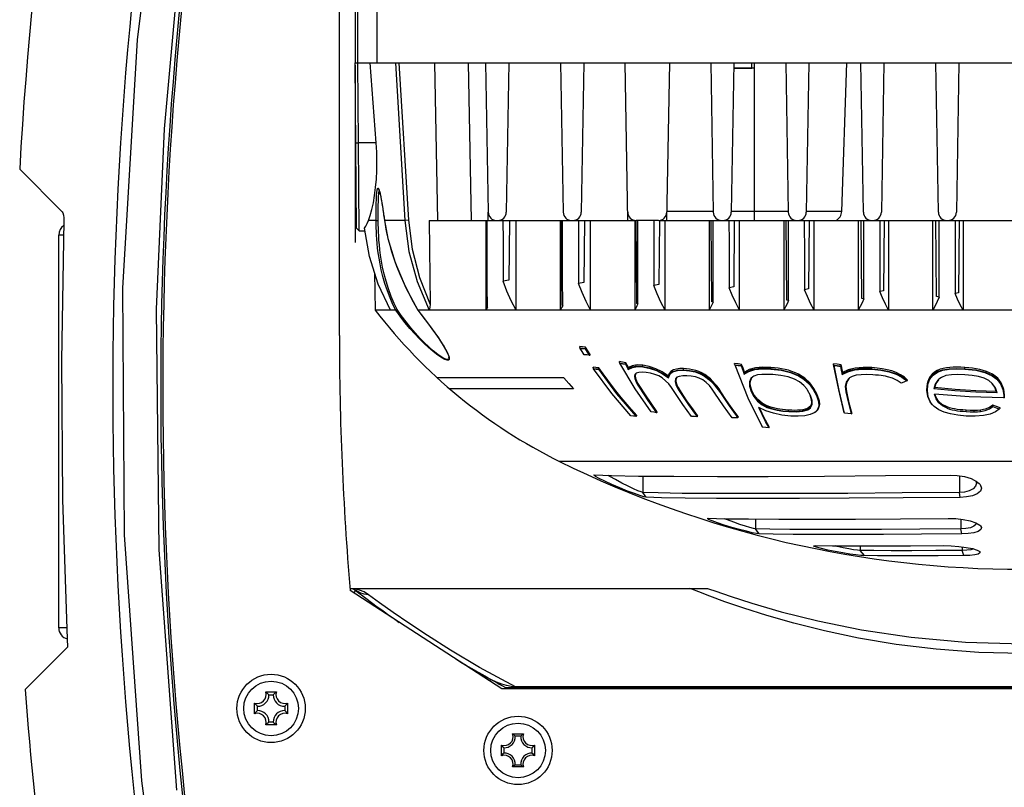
# Model space of a CAD drawing. Extents: x 0 to 420, y 0 to 297.
# Tile 30 of 65: x 199 to 227, y 129 to 151. Entities that reach past the tile are written whole.
import ezdxf

# ---------------------------------------------------------------- set-up
doc = ezdxf.new("R2010")
doc.units = 0
doc.header["$LTSCALE"] = 23.1
doc.linetypes.add('CENTER', pattern=[0.6, 0.375, -0.075, 0.075, -0.075])
doc.layers.get('0').update_dxf_attribs({"linetype": 'CONTINUOUS'})
for name, color, linetype in [('02___PRT_ALL_AXES', 7, 'CONTINUOUS'), ('03___PRT_ALL_CURVES', 7, 'CONTINUOUS'), ('06___PRT_ALL_SURFS', 7, 'CONTINUOUS'), ('AXES', 7, 'CONTINUOUS')]:
    doc.layers.add(name, color=color, linetype=linetype)

msp = doc.modelspace()

# ---------------------------------------------------------------- linework, layer by layer
at = {"color": 7, "linetype": 'CONTINUOUS'}
for p, q in [((208.503, 142.377), (208.503, 168.477)), ((208.953, 163.728), (208.953, 150.168)), ((209.028, 150.168), (209.028, 151.968)), ((209.569, 151.968), (209.569, 150.168)), ((208.994, 145.442), (208.953, 150.168)), ((208.953, 150.168), (247.053, 150.168)), ((209.048, 147.888), (209.028, 150.168)), ((209.554, 147.888), (209.386, 150.168)), ((210.104, 150.168), (210.375, 145.668)), ((210.203, 150.168), (210.474, 145.672)), ((211.221, 150.168), (211.3, 145.668)), ((212.272, 145.668), (212.193, 150.168)), ((212.678, 150.168), (212.752, 145.904)), ((213.34, 150.168), (213.266, 145.904)), ((214.82, 150.168), (214.894, 145.904)), ((215.482, 150.168), (215.408, 145.904)), ((216.74, 145.668), (216.662, 150.168)), ((217.924, 150.168), (217.846, 145.667)), ((219.104, 150.168), (219.178, 145.904)), ((219.766, 150.168), (219.692, 145.904)), ((220.353, 145.668), (220.353, 150.168)), ((221.246, 150.168), (221.32, 145.904)), ((221.908, 150.168), (221.834, 145.904)), ((222.847, 145.927), (222.995, 150.168)), ((223.462, 145.904), (223.388, 150.168)), ((224.05, 150.168), (223.976, 145.904)), ((225.604, 145.904), (225.53, 150.168)), ((226.192, 150.168), (226.118, 145.904)), ((219.763, 150.018), (220.278, 150.018)), ((208.973, 147.887), (209.048, 147.888)), ((209.069, 145.368), (209.048, 147.888)), ((209.554, 147.888), (209.048, 147.888)), ((199.376, 147.13), (200.59, 145.916)), ((212.752, 145.668), (212.748, 145.904)), ((219.178, 145.927), (217.85, 145.927)), ((221.32, 145.927), (219.692, 145.927)), ((222.847, 145.927), (221.834, 145.927)), ((209.554, 145.668), (209.333, 145.668)), ((209.789, 145.668), (209.788, 145.666)), ((210.375, 145.668), (209.789, 145.668)), ((210.474, 145.672), (210.375, 145.668)), ((211.067, 145.668), (211.097, 143.266)), ((211.067, 145.668), (216.936, 145.668)), ((212.682, 145.668), (212.682, 144.385)), ((212.722, 143.196), (212.7, 145.668)), ((213.36, 145.668), (213.345, 143.961)), ((214.809, 145.668), (214.809, 143.105)), ((214.86, 143.242), (214.839, 145.668)), ((215.499, 145.668), (215.484, 143.896)), ((215.674, 143.105), (215.674, 145.668)), ((216.936, 145.668), (216.936, 143.105)), ((217.61, 145.668), (216.976, 145.668)), ((216.999, 143.29), (216.978, 145.668)), ((217.638, 145.668), (217.622, 143.833)), ((217.638, 145.668), (238.395, 145.668)), ((217.801, 143.105), (217.801, 145.668)), ((219.063, 145.668), (219.063, 143.105)), ((219.137, 143.338), (219.117, 145.668)), ((219.777, 145.668), (219.76, 143.772)), ((219.928, 143.105), (219.928, 145.668)), ((221.19, 145.668), (221.19, 143.105)), ((221.276, 143.388), (221.256, 145.668)), ((221.916, 145.668), (221.899, 143.712)), ((222.055, 143.105), (222.055, 145.668)), ((223.317, 145.668), (223.317, 143.105)), ((223.414, 143.439), (223.395, 145.668)), ((224.055, 145.668), (224.037, 143.655)), ((224.182, 145.668), (224.182, 143.105)), ((225.444, 143.105), (225.443, 145.668)), ((225.553, 143.491), (225.534, 145.668)), ((226.194, 145.668), (226.176, 143.599)), ((226.309, 145.668), (226.309, 143.105)), ((208.994, 145.442), (209.069, 145.368)), ((209.069, 145.368), (209.236, 145.368)), ((200.489, 134.029), (200.489, 145.249)), ((200.63, 145.249), (200.489, 145.249)), ((209.859, 145.278), (209.896, 145.124)), ((212.682, 144.385), (212.682, 143.105)), ((209.508, 144.175), (209.526, 143.105)), ((213.345, 143.961), (213.178, 143.931)), ((215.484, 143.896), (215.328, 143.867)), ((217.622, 143.833), (217.479, 143.806)), ((219.76, 143.772), (219.629, 143.746)), ((221.899, 143.712), (221.779, 143.689)), ((224.037, 143.655), (223.929, 143.633)), ((221.327, 143.377), (221.276, 143.388)), ((223.477, 143.426), (223.414, 143.439)), ((225.627, 143.476), (225.553, 143.491)), ((226.176, 143.599), (226.079, 143.579)), ((210.113, 143.105), (209.526, 143.105)), ((210.113, 143.105), (210.113, 143.105)), ((210.611, 143.342), (210.742, 143.105)), ((210.741, 143.105), (210.742, 143.105)), ((210.742, 143.105), (210.742, 143.105)), ((245.264, 143.105), (210.742, 143.105)), ((212.729, 143.194), (212.713, 143.163)), ((212.729, 143.194), (212.722, 143.196)), ((214.878, 143.238), (214.856, 143.193)), ((214.878, 143.238), (214.86, 143.242)), ((217.028, 143.283), (216.999, 143.29)), ((219.178, 143.33), (219.137, 143.338)), ((215.367, 142.039), (215.367, 142.063)), ((215.447, 142.054), (215.367, 142.063)), ((215.367, 142.039), (215.374, 142.024)), ((215.38, 142.013), (215.374, 142.024)), ((215.374, 142.024), (215.447, 142.016)), ((215.528, 142.047), (215.447, 142.054)), ((215.447, 142.016), (215.519, 142.009)), ((215.519, 142.009), (215.528, 142.026)), ((215.519, 141.999), (215.576, 141.908)), ((215.528, 142.026), (215.528, 142.047)), ((215.595, 141.94), (215.528, 142.047)), ((215.528, 142.026), (215.591, 141.924)), ((211.62, 141.805), (211.631, 141.755)), ((211.631, 141.755), (211.631, 141.748)), ((211.635, 141.767), (211.641, 141.727)), ((211.641, 141.727), (211.635, 141.696)), ((215.576, 141.908), (215.633, 141.818)), ((215.591, 141.924), (215.655, 141.823)), ((215.662, 141.834), (215.595, 141.94)), ((215.633, 141.818), (215.655, 141.823)), ((215.655, 141.823), (215.662, 141.827)), ((215.662, 141.827), (215.662, 141.834)), ((215.748, 141.453), (215.748, 141.475)), ((215.829, 141.467), (215.748, 141.475)), ((215.762, 141.428), (215.755, 141.439)), ((215.755, 141.439), (215.828, 141.432)), ((215.828, 141.432), (215.901, 141.426)), ((215.909, 141.46), (215.829, 141.467)), ((215.901, 141.426), (215.909, 141.44)), ((215.901, 141.415), (215.901, 141.426)), ((215.901, 141.415), (216.419, 140.715)), ((215.909, 141.44), (215.909, 141.46)), ((215.909, 141.44), (216.433, 140.732)), ((216.5, 141.611), (216.5, 141.635)), ((216.59, 141.618), (216.5, 141.635)), ((216.5, 141.611), (216.507, 141.597)), ((216.514, 141.586), (216.507, 141.597)), ((216.507, 141.597), (216.589, 141.583)), ((216.589, 141.583), (216.671, 141.568)), ((216.681, 141.602), (216.59, 141.618)), ((216.67, 141.558), (216.671, 141.568)), ((216.671, 141.568), (216.681, 141.583)), ((216.681, 141.583), (216.681, 141.602)), ((216.757, 141.448), (216.751, 141.428)), ((216.751, 141.413), (216.751, 141.428)), ((216.757, 141.448), (216.757, 141.467)), ((217.17, 141.493), (217.17, 141.529)), ((217.17, 141.493), (217.171, 141.482)), ((218.329, 141.398), (218.329, 141.434)), ((218.329, 141.398), (218.331, 141.388)), ((219.785, 141.559), (219.785, 141.582)), ((219.886, 141.568), (219.785, 141.582)), ((219.785, 141.559), (219.793, 141.545)), ((219.799, 141.534), (219.793, 141.545)), ((219.793, 141.545), (219.884, 141.532)), ((219.799, 141.534), (219.886, 141.521)), ((219.884, 141.532), (219.976, 141.52)), ((219.987, 141.554), (219.886, 141.568)), ((219.886, 141.521), (219.973, 141.51)), ((219.987, 141.535), (219.987, 141.554)), ((220.819, 141.434), (220.819, 141.469)), ((220.819, 141.434), (220.82, 141.423)), ((222.613, 141.548), (222.613, 141.571)), ((222.719, 141.557), (222.613, 141.571)), ((222.613, 141.548), (222.622, 141.534)), ((222.627, 141.522), (222.622, 141.534)), ((222.622, 141.534), (222.718, 141.521)), ((222.627, 141.522), (222.718, 141.511)), ((222.718, 141.521), (222.814, 141.51)), ((222.718, 141.511), (222.81, 141.499)), ((222.825, 141.544), (222.719, 141.557)), ((222.814, 141.51), (222.825, 141.525)), ((222.825, 141.525), (222.825, 141.544)), ((223.7, 141.428), (223.7, 141.463)), ((223.7, 141.428), (223.7, 141.417)), ((226.359, 141.432), (226.358, 141.421)), ((226.359, 141.432), (226.359, 141.467)), ((214.914, 141.168), (211.302, 141.168)), ((216.935, 141.267), (216.925, 141.215)), ((216.972, 141.303), (216.935, 141.267)), ((216.956, 141.278), (216.935, 141.267)), ((216.956, 141.278), (216.947, 141.23)), ((216.958, 141.174), (216.947, 141.242)), ((216.976, 141.299), (216.956, 141.278)), ((217.049, 141.326), (216.972, 141.303)), ((217.722, 141.307), (217.889, 141.196)), ((217.728, 141.288), (217.896, 141.171)), ((217.889, 141.196), (217.889, 141.225)), ((218.095, 141.14), (218.086, 141.069)), ((218.139, 141.186), (218.095, 141.14)), ((218.115, 141.151), (218.095, 141.14)), ((218.115, 141.151), (218.106, 141.1)), ((218.144, 141.181), (218.115, 141.151)), ((218.208, 141.212), (218.139, 141.186)), ((218.934, 141.233), (218.926, 141.222)), ((218.934, 141.233), (218.934, 141.264)), ((220.06, 141.276), (220.062, 141.294)), ((220.069, 141.313), (220.062, 141.294)), ((220.069, 141.313), (220.069, 141.332)), ((220.253, 141.156), (220.209, 141.057)), ((220.304, 141.203), (220.253, 141.156)), ((220.335, 141.22), (220.304, 141.203)), ((221.614, 141.24), (221.607, 141.229)), ((221.614, 141.24), (221.614, 141.273)), ((222.856, 141.266), (222.86, 141.284)), ((222.868, 141.303), (222.868, 141.322)), ((223.139, 141.211), (223.062, 141.168)), ((224.577, 141.197), (224.714, 141.091)), ((225.574, 141.348), (225.574, 141.381)), ((225.574, 141.348), (225.581, 141.337)), ((225.615, 141.129), (225.586, 141.1)), ((225.692, 141.183), (225.615, 141.129)), ((225.82, 141.234), (225.692, 141.183)), ((227.152, 141.24), (227.144, 141.229)), ((227.152, 141.24), (227.152, 141.272)), ((215.189, 140.857), (211.653, 140.857)), ((217.079, 140.911), (217.06, 140.9)), ((217.06, 140.9), (217.306, 140.528)), ((217.079, 140.911), (217.079, 140.929)), ((217.079, 140.911), (217.316, 140.547)), ((218.117, 141.042), (218.106, 141.112)), ((218.154, 140.88), (218.219, 140.769)), ((218.173, 140.891), (218.238, 140.78)), ((219.28, 140.88), (219.379, 140.739)), ((219.297, 140.892), (219.397, 140.75)), ((221.872, 140.817), (221.847, 140.855)), ((222.969, 141.047), (222.944, 140.919)), ((222.944, 140.919), (222.96, 140.774)), ((222.962, 140.919), (222.978, 140.785)), ((224.699, 141.082), (224.714, 141.091)), ((224.714, 141.091), (224.72, 141.095)), ((224.72, 141.095), (224.725, 141.1)), ((224.725, 141.1), (224.725, 141.107)), ((225.275, 140.863), (225.275, 140.841)), ((225.276, 140.813), (225.275, 140.841)), ((225.513, 140.99), (225.477, 140.857)), ((225.494, 140.879), (225.477, 140.857)), ((226.073, 140.801), (225.477, 140.857)), ((225.586, 141.1), (225.513, 140.99)), ((227.232, 140.882), (227.141, 141.011)), ((227.279, 140.744), (227.232, 140.882)), ((227.446, 140.839), (227.471, 140.666)), ((227.461, 140.85), (227.486, 140.677)), ((216.419, 140.715), (216.965, 140.074)), ((216.433, 140.732), (216.988, 140.082)), ((218.238, 140.78), (218.219, 140.769)), ((218.219, 140.769), (218.467, 140.4)), ((218.238, 140.78), (218.238, 140.799)), ((218.238, 140.78), (218.484, 140.412)), ((219.216, 140.749), (219.223, 140.737)), ((219.397, 140.75), (219.379, 140.739)), ((219.379, 140.739), (219.627, 140.369)), ((219.397, 140.75), (219.397, 140.77)), ((219.397, 140.75), (219.644, 140.384)), ((220.277, 140.794), (220.258, 140.783)), ((220.277, 140.794), (220.277, 140.813)), ((221.952, 140.668), (221.872, 140.817)), ((221.942, 140.679), (221.952, 140.668)), ((221.998, 140.527), (221.952, 140.668)), ((222.142, 140.677), (222.124, 140.666)), ((222.124, 140.666), (222.179, 140.499)), ((222.142, 140.677), (222.142, 140.697)), ((222.978, 140.785), (222.96, 140.774)), ((222.96, 140.774), (223.037, 140.449)), ((222.978, 140.785), (222.978, 140.803)), ((225.276, 140.813), (225.289, 140.802)), ((225.541, 140.606), (225.506, 140.706)), ((227.279, 140.744), (227.262, 140.766)), ((227.471, 140.666), (227.469, 140.63)), ((227.469, 140.63), (227.475, 140.595)), ((227.486, 140.677), (227.471, 140.666)), ((227.475, 140.595), (227.483, 140.598)), ((227.484, 140.619), (227.483, 140.598)), ((227.486, 140.637), (227.484, 140.619)), ((227.486, 140.677), (227.486, 140.697)), ((227.486, 140.677), (227.486, 140.672)), ((227.486, 140.672), (227.486, 140.656)), ((227.486, 140.637), (227.486, 140.656)), ((227.486, 140.656), (227.486, 140.644)), ((227.486, 140.644), (227.486, 140.637)), ((217.306, 140.528), (217.556, 140.175)), ((217.316, 140.547), (217.57, 140.19)), ((218.467, 140.4), (218.715, 140.057)), ((218.484, 140.412), (218.729, 140.075)), ((219.627, 140.369), (219.875, 140.029)), ((219.644, 140.384), (219.888, 140.049)), ((220.717, 140.369), (220.571, 140.448)), ((220.571, 140.403), (220.711, 140.328)), ((220.581, 140.415), (220.717, 140.34)), ((220.717, 140.34), (220.711, 140.328)), ((220.717, 140.34), (220.717, 140.369)), ((221.867, 140.266), (221.867, 140.296)), ((222.187, 140.358), (222.144, 140.248)), ((222.179, 140.499), (222.187, 140.358)), ((222.208, 140.416), (222.208, 140.43)), ((223.037, 140.449), (223.112, 140.144)), ((225.435, 140.403), (225.379, 140.478)), ((225.421, 140.418), (225.434, 140.402)), ((225.855, 140.303), (225.719, 140.371)), ((225.855, 140.303), (225.855, 140.341)), ((227.162, 140.348), (227.162, 140.386)), ((227.162, 140.348), (227.253, 140.315)), ((227.253, 140.315), (227.344, 140.283)), ((227.345, 140.283), (227.336, 140.274)), ((227.344, 140.283), (227.354, 140.292)), ((227.364, 140.302), (227.351, 140.289)), ((227.354, 140.292), (227.364, 140.302)), ((227.364, 140.302), (227.364, 140.314)), ((216.988, 140.082), (216.993, 140.085)), ((216.993, 140.085), (216.993, 140.093)), ((217.57, 140.19), (217.57, 140.211)), ((218.729, 140.075), (218.729, 140.093)), ((219.888, 140.049), (219.888, 140.066)), ((221.328, 140.217), (221.328, 140.247)), ((221.328, 140.217), (221.33, 140.205)), ((221.867, 140.266), (221.874, 140.254)), ((222.087, 140.188), (222.061, 140.17)), ((222.144, 140.248), (222.087, 140.188)), ((222.087, 140.188), (222.105, 140.201)), ((223.129, 140.149), (223.131, 140.155)), ((223.131, 140.155), (223.131, 140.162)), ((226.396, 140.209), (226.396, 140.246)), ((226.628, 140.201), (226.628, 140.239)), ((226.804, 140.21), (226.804, 140.248)), ((220.769, 139.738), (220.769, 139.774)), ((241.216, 138.783), (214.79, 138.783)), ((215.764, 138.395), (215.777, 138.397)), ((217.164, 138.365), (217.164, 137.898)), ((226.204, 138.375), (226.204, 137.896)), ((226.671, 138.226), (226.69, 138.16)), ((226.696, 138.213), (226.773, 138.15)), ((217.257, 137.758), (217.164, 137.898)), ((226.223, 137.757), (226.204, 137.896)), ((219.01, 137.156), (219.034, 137.158)), ((220.384, 137.138), (220.384, 136.858)), ((226.244, 137.133), (226.244, 136.857)), ((226.511, 137.083), (226.674, 137.028)), ((220.491, 136.713), (220.384, 136.858)), ((226.274, 136.712), (226.244, 136.857)), ((223.375, 136.368), (223.375, 136.239)), ((226.284, 136.343), (226.284, 136.239)), ((223.491, 136.091), (223.375, 136.239)), ((226.333, 136.091), (226.284, 136.239)), ((213.145, 132.285), (208.81, 135.099)), ((208.941, 135.144), (208.815, 135.154)), ((208.921, 135.027), (208.938, 135.051)), ((209.079, 135.109), (208.941, 135.144)), ((209.082, 135.027), (208.97, 135.094)), ((200.721, 134.029), (200.489, 134.029)), ((200.731, 133.716), (200.742, 133.48)), ((200.742, 133.48), (199.531, 132.269)), ((212.986, 132.478), (212.825, 132.557)), ((213.137, 132.42), (212.986, 132.478)), ((213.278, 132.379), (213.137, 132.42)), ((206.4, 132.197), (206.706, 132.197)), ((206.493, 132.117), (206.463, 132.146)), ((206.613, 132.117), (206.643, 132.146)), ((242.861, 132.285), (213.145, 132.285)), ((213.529, 132.285), (213.529, 132.339)), ((242.477, 132.339), (213.529, 132.339)), ((206.083, 131.574), (206.083, 131.88)), ((206.493, 132.117), (206.613, 132.117)), ((207.023, 131.88), (207.023, 131.574)), ((206.163, 131.787), (206.134, 131.817)), ((206.163, 131.667), (206.134, 131.637)), ((206.163, 131.667), (206.163, 131.787)), ((206.943, 131.787), (206.972, 131.817)), ((206.943, 131.787), (206.943, 131.667)), ((206.943, 131.667), (206.972, 131.637)), ((206.493, 131.337), (206.463, 131.308)), ((206.613, 131.337), (206.493, 131.337)), ((206.613, 131.337), (206.643, 131.308)), ((206.706, 131.257), (206.4, 131.257)), ((213.45, 130.997), (213.756, 130.997)), ((213.68, 130.934), (213.526, 130.934)), ((213.133, 130.374), (213.133, 130.68)), ((213.196, 130.604), (213.196, 130.45)), ((214.01, 130.45), (214.01, 130.604)), ((214.073, 130.68), (214.073, 130.374)), ((213.756, 130.057), (213.45, 130.057)), ((213.526, 130.12), (213.68, 130.12))]:
    msp.add_line(p, q, dxfattribs=at)
at = {"color": 2, "linetype": 'CONTINUOUS'}
msp.add_line((220.278, 150.018), (220.278, 150.168), dxfattribs=at)
at = {"color": 7, "linetype": 'CONTINUOUS'}
for points in [[(203.8, 122.675), (202.86, 129.656), (202.366, 136.686), (202.324, 143.731), (202.737, 150.824), (203.615, 157.932), (204.957, 164.987)], [(205.641, 163.618), (204.686, 158.544), (203.971, 153.43), (203.499, 148.289), (203.27, 143.135)], [(209.333, 145.668), (209.384, 145.813), (209.431, 145.982), (209.473, 146.173), (209.508, 146.383), (209.537, 146.609), (209.558, 146.848), (209.571, 147.097), (209.574, 147.356), (209.569, 147.62), (209.554, 147.888)], [(209.569, 146.439), (209.571, 146.458), (209.573, 146.477), (209.575, 146.494), (209.577, 146.509), (209.579, 146.522), (209.581, 146.534), (209.583, 146.543), (209.586, 146.552), (209.588, 146.559), (209.59, 146.566), (209.592, 146.571), (209.594, 146.576), (209.597, 146.581), (209.6, 146.584), (209.603, 146.587), (209.607, 146.587), (209.612, 146.585), (209.617, 146.581), (209.623, 146.572), (209.629, 146.56), (209.636, 146.543)], [(209.623, 146.563), (209.623, 146.563), (209.627, 146.556), (209.634, 146.54)], [(209.628, 146.439), (209.631, 146.47), (209.634, 146.499), (209.638, 146.524), (209.639, 146.527)], [(209.634, 146.54), (209.642, 146.519), (209.649, 146.496), (209.656, 146.47), (209.662, 146.443)], [(209.636, 146.543), (209.642, 146.524), (209.649, 146.501), (209.656, 146.476), (209.663, 146.448)], [(209.553, 146.005), (209.554, 146.058), (209.555, 146.107), (209.555, 146.151), (209.556, 146.192), (209.558, 146.229), (209.559, 146.263), (209.56, 146.295), (209.561, 146.323), (209.563, 146.35), (209.564, 146.374), (209.566, 146.397), (209.567, 146.418), (209.569, 146.439)], [(209.612, 146.007), (209.612, 146.042), (209.613, 146.089), (209.614, 146.134), (209.615, 146.178), (209.616, 146.22), (209.617, 146.26), (209.619, 146.299), (209.62, 146.337), (209.623, 146.373), (209.625, 146.407), (209.628, 146.439)], [(209.662, 146.443), (209.669, 146.414), (209.675, 146.384), (209.682, 146.353), (209.688, 146.321), (209.694, 146.287), (209.7, 146.252), (209.707, 146.217), (209.713, 146.179), (209.719, 146.141), (209.726, 146.101), (209.732, 146.059), (209.739, 146.017), (209.745, 145.972), (209.752, 145.926), (209.759, 145.878), (209.766, 145.828), (209.773, 145.776), (209.781, 145.721), (209.788, 145.666)], [(209.663, 146.448), (209.67, 146.418), (209.677, 146.386), (209.684, 146.351), (209.691, 146.313), (209.699, 146.271), (209.707, 146.225), (209.715, 146.175), (209.724, 146.12), (209.734, 146.06), (209.744, 145.995), (209.754, 145.923), (209.765, 145.845), (209.777, 145.76), (209.789, 145.668)], [(200.59, 145.916), (200.612, 145.88), (200.628, 145.822), (200.637, 145.746), (200.638, 145.656)], [(209.554, 145.668), (209.553, 145.777), (209.553, 145.89), (209.553, 146.005)], [(209.611, 145.867), (209.611, 145.892), (209.612, 146.007)], [(200.638, 145.656), (200.565, 141.67), (200.596, 137.687), (200.731, 133.716)], [(209.222, 145.448), (209.259, 145.506), (209.296, 145.58), (209.333, 145.668)], [(209.554, 145.668), (209.566, 145.664), (209.585, 145.664), (209.604, 145.666), (209.612, 145.67)], [(210.113, 143.105), (210.033, 143.268), (209.952, 143.454), (209.872, 143.658), (209.803, 143.867), (209.745, 144.066), (209.699, 144.252), (209.663, 144.426), (209.634, 144.588), (209.612, 144.739), (209.595, 144.88), (209.582, 145.012), (209.573, 145.135), (209.566, 145.25), (209.561, 145.356), (209.557, 145.455), (209.555, 145.556), (209.554, 145.668)], [(209.612, 145.67), (209.611, 145.779), (209.611, 145.867)], [(210.151, 143.121), (210.069, 143.295), (209.985, 143.494), (209.905, 143.712), (209.836, 143.931), (209.781, 144.137), (209.738, 144.329), (209.704, 144.507), (209.678, 144.673), (209.658, 144.827), (209.644, 144.97), (209.633, 145.103), (209.625, 145.226), (209.62, 145.34), (209.616, 145.446), (209.614, 145.552), (209.612, 145.67)], [(209.788, 145.666), (209.887, 145.153), (210.097, 144.47), (210.403, 143.746), (210.741, 143.105)], [(209.789, 145.668), (209.807, 145.549), (209.83, 145.419), (209.859, 145.278)], [(210.375, 145.668), (210.489, 144.782), (210.722, 143.92), (211.068, 143.105)], [(210.474, 145.672), (210.578, 144.843), (210.787, 144.035), (211.097, 143.266)], [(212.729, 143.194), (212.726, 143.803), (212.724, 144.422), (212.722, 145.044), (212.722, 145.668)], [(213.174, 145.668), (213.175, 145.086), (213.176, 144.506), (213.178, 143.931)], [(213.547, 143.105), (213.547, 144.385), (213.547, 145.668)], [(214.878, 143.238), (214.875, 144.028), (214.873, 144.841), (214.873, 145.668)], [(215.325, 145.668), (215.326, 145.06), (215.327, 144.459), (215.328, 143.867)], [(217.028, 143.283), (217.025, 144.053), (217.024, 144.852), (217.023, 145.668)], [(217.476, 145.668), (217.477, 144.724), (217.479, 143.806)], [(219.178, 143.33), (219.176, 144.082), (219.175, 144.866), (219.174, 145.668)], [(219.626, 145.668), (219.627, 145.014), (219.628, 144.371), (219.629, 143.746)], [(221.327, 143.377), (221.326, 143.926), (221.325, 144.494), (221.325, 145.077), (221.325, 145.668)], [(221.777, 145.668), (221.778, 144.66), (221.779, 143.689)], [(223.477, 143.426), (223.476, 144.147), (223.476, 144.898), (223.475, 145.668)], [(223.928, 145.668), (223.928, 144.63), (223.929, 143.633)], [(225.627, 143.476), (225.626, 144.181), (225.626, 144.915), (225.626, 145.668)], [(226.079, 145.668), (226.079, 144.6), (226.079, 143.579)], [(209.959, 143.105), (209.61, 143.85), (209.363, 144.636), (209.222, 145.448)], [(209.896, 145.124), (209.94, 144.958), (209.994, 144.776), (210.06, 144.579)], [(210.06, 144.579), (210.138, 144.365), (210.232, 144.131), (210.345, 143.874)], [(213.547, 143.105), (213.41, 143.374), (213.287, 143.649), (213.178, 143.931)], [(210.345, 143.874), (210.475, 143.604), (210.611, 143.342)], [(215.674, 143.105), (215.547, 143.354), (215.431, 143.608), (215.328, 143.867)], [(217.801, 143.105), (217.683, 143.334), (217.576, 143.568), (217.479, 143.806)], [(219.928, 143.105), (219.819, 143.315), (219.72, 143.529), (219.629, 143.746)], [(222.055, 143.105), (221.955, 143.297), (221.863, 143.492), (221.779, 143.689)], [(221.327, 143.377), (221.283, 143.286), (221.238, 143.195), (221.19, 143.105)], [(223.477, 143.426), (223.426, 143.318), (223.373, 143.211), (223.317, 143.105)], [(224.182, 143.105), (224.091, 143.279), (224.007, 143.455), (223.929, 143.633)], [(225.627, 143.476), (225.569, 143.351), (225.508, 143.228), (225.444, 143.105)], [(226.309, 143.105), (226.227, 143.261), (226.15, 143.42), (226.079, 143.579)], [(203.27, 143.135), (203.345, 136.26), (203.853, 129.394)], [(211.517, 141.691), (211.427, 141.738), (211.31, 141.816), (211.178, 141.919), (211.045, 142.034), (210.914, 142.157), (210.786, 142.286), (210.655, 142.426), (210.518, 142.581), (210.376, 142.754), (210.238, 142.932), (210.113, 143.105)], [(210.151, 143.121), (210.136, 143.112), (210.122, 143.106), (210.114, 143.104)], [(211.511, 141.712), (211.424, 141.758), (211.311, 141.836), (211.183, 141.939), (211.053, 142.054), (210.927, 142.176), (210.802, 142.305), (210.676, 142.444), (210.543, 142.6), (210.405, 142.772), (210.271, 142.949), (210.151, 143.121)], [(210.741, 143.105), (210.931, 142.858), (211.148, 142.565), (211.329, 142.31), (211.468, 142.099), (211.565, 141.931), (211.62, 141.805)], [(210.742, 143.105), (210.889, 142.915), (211.022, 142.739), (211.143, 142.575), (211.251, 142.425), (211.344, 142.291), (211.421, 142.175), (211.484, 142.076), (211.534, 141.991), (211.573, 141.92), (211.602, 141.861)], [(211.097, 143.266), (211.083, 143.186), (211.069, 143.105)], [(212.713, 143.163), (212.697, 143.134), (212.682, 143.105)], [(214.856, 143.193), (214.833, 143.149), (214.809, 143.105)], [(217.028, 143.283), (216.998, 143.224), (216.967, 143.164), (216.936, 143.105)], [(219.178, 143.33), (219.141, 143.254), (219.102, 143.179), (219.063, 143.105)], [(215.494, 141.832), (215.437, 141.922), (215.38, 142.013)], [(215.38, 142.013), (215.45, 142.006), (215.519, 141.999)], [(215.519, 141.999), (215.519, 142.004), (215.519, 142.009)], [(211.607, 141.698), (211.571, 141.694), (211.511, 141.712)], [(211.635, 141.696), (211.616, 141.677), (211.579, 141.674), (211.517, 141.691)], [(211.602, 141.861), (211.622, 141.811), (211.635, 141.767)], [(211.631, 141.748), (211.626, 141.717), (211.607, 141.698)], [(211.641, 141.727), (211.636, 141.733), (211.632, 141.74), (211.631, 141.748)], [(215.633, 141.818), (215.563, 141.825), (215.494, 141.832)], [(215.748, 141.453), (215.752, 141.446), (215.755, 141.439)], [(216.827, 140.085), (216.279, 140.727), (215.762, 141.428)], [(215.762, 141.428), (215.831, 141.421), (215.901, 141.415)], [(216.993, 140.093), (216.618, 140.523), (216.256, 140.979), (215.909, 141.46)], [(217.4, 140.198), (216.945, 140.86), (216.514, 141.586)], [(216.514, 141.586), (216.591, 141.572), (216.67, 141.558)], [(216.67, 141.558), (216.71, 141.485), (216.751, 141.413)], [(216.757, 141.467), (216.719, 141.534), (216.681, 141.602)], [(216.681, 141.583), (216.719, 141.515), (216.757, 141.448)], [(217.17, 141.493), (216.997, 141.502), (216.859, 141.48), (216.751, 141.428)], [(216.751, 141.413), (216.868, 141.47), (217.01, 141.491), (217.171, 141.482)], [(217.17, 141.529), (217.006, 141.538), (216.865, 141.517), (216.757, 141.467)], [(217.889, 141.225), (217.721, 141.339), (217.535, 141.432), (217.349, 141.494), (217.17, 141.529)], [(217.17, 141.493), (217.366, 141.455), (217.549, 141.392), (217.722, 141.307)], [(217.171, 141.482), (217.371, 141.442), (217.555, 141.378), (217.728, 141.288)], [(218.329, 141.434), (218.223, 141.433), (218.125, 141.421), (218.038, 141.397), (217.967, 141.356), (217.916, 141.298), (217.889, 141.225)], [(217.889, 141.195), (217.933, 141.289), (218.021, 141.355), (218.156, 141.391), (218.329, 141.398)], [(218.934, 141.264), (218.851, 141.311), (218.763, 141.35), (218.675, 141.38), (218.588, 141.403), (218.503, 141.418), (218.417, 141.428), (218.329, 141.434)], [(218.329, 141.398), (218.496, 141.384), (218.657, 141.351), (218.804, 141.3), (218.934, 141.233)], [(220.58, 139.758), (220.175, 140.594), (219.799, 141.534)], [(219.973, 141.51), (219.975, 141.515), (219.976, 141.52)], [(219.973, 141.51), (220.017, 141.392), (220.06, 141.276)], [(219.976, 141.52), (219.981, 141.527), (219.987, 141.535)], [(220.069, 141.332), (220.028, 141.443), (219.987, 141.554)], [(219.987, 141.535), (220.028, 141.424), (220.069, 141.313)], [(220.06, 141.276), (220.196, 141.355), (220.368, 141.406), (220.576, 141.428), (220.82, 141.423)], [(220.819, 141.434), (220.496, 141.435), (220.246, 141.387), (220.062, 141.294)], [(220.819, 141.469), (220.589, 141.475), (220.382, 141.455), (220.206, 141.407), (220.069, 141.332)], [(221.614, 141.273), (221.521, 141.317), (221.424, 141.354), (221.326, 141.386), (221.227, 141.411), (221.128, 141.431), (221.029, 141.447), (220.926, 141.459), (220.819, 141.469)], [(220.819, 141.434), (221.117, 141.398), (221.385, 141.334), (221.614, 141.24)], [(220.82, 141.423), (221.116, 141.387), (221.382, 141.323), (221.607, 141.229)], [(222.917, 140.171), (222.761, 140.827), (222.613, 141.548)], [(222.928, 140.163), (222.773, 140.812), (222.627, 141.522)], [(222.81, 141.499), (222.812, 141.505), (222.814, 141.51)], [(222.81, 141.499), (222.833, 141.382), (222.856, 141.266)], [(222.868, 141.322), (222.847, 141.433), (222.825, 141.544)], [(222.825, 141.525), (222.847, 141.413), (222.868, 141.303)], [(222.856, 141.266), (223.02, 141.347), (223.215, 141.398), (223.442, 141.421), (223.7, 141.417)], [(223.7, 141.428), (223.355, 141.427), (223.077, 141.378), (222.86, 141.284)], [(223.7, 141.463), (223.455, 141.468), (223.23, 141.447), (223.031, 141.398), (222.868, 141.322)], [(224.725, 141.107), (224.634, 141.188), (224.526, 141.259), (224.403, 141.319), (224.273, 141.367), (224.139, 141.403), (223.999, 141.43), (223.854, 141.45), (223.7, 141.463)], [(223.7, 141.428), (223.963, 141.4), (224.201, 141.353), (224.407, 141.285), (224.577, 141.197)], [(223.7, 141.417), (223.961, 141.39), (224.196, 141.342), (224.398, 141.275), (224.565, 141.188), (224.7, 141.082)], [(226.359, 141.467), (226.241, 141.474), (226.131, 141.476), (226.028, 141.474), (225.93, 141.468), (225.835, 141.457), (225.743, 141.439), (225.655, 141.415), (225.574, 141.381)], [(225.574, 141.348), (225.725, 141.4), (225.912, 141.431), (226.127, 141.441), (226.359, 141.432)], [(225.581, 141.337), (225.729, 141.39), (225.914, 141.421), (226.128, 141.43), (226.358, 141.421)], [(226.358, 141.421), (226.67, 141.386), (226.935, 141.322), (227.144, 141.229)], [(227.152, 141.272), (227.068, 141.316), (226.978, 141.354), (226.882, 141.385), (226.784, 141.41), (226.684, 141.43), (226.581, 141.445), (226.473, 141.458), (226.359, 141.467)], [(226.359, 141.432), (226.672, 141.397), (226.94, 141.333), (227.152, 141.24)], [(214.914, 141.168), (215.051, 141.011), (215.189, 140.857)], [(216.925, 141.215), (216.936, 141.149), (216.964, 141.074), (217.006, 140.99), (217.06, 140.9)], [(216.947, 141.23), (216.958, 141.16), (216.985, 141.085), (217.026, 141.002), (217.079, 140.911)], [(217.079, 140.929), (217.028, 141.014), (216.986, 141.098), (216.958, 141.174)], [(217.264, 141.32), (217.147, 141.33), (217.049, 141.326)], [(217.718, 141.169), (217.62, 141.224), (217.508, 141.268), (217.386, 141.3), (217.264, 141.32)], [(218.063, 140.781), (217.986, 140.893), (217.905, 140.997), (217.816, 141.09), (217.718, 141.169)], [(217.896, 141.172), (217.893, 141.18), (217.891, 141.188), (217.889, 141.196)], [(217.896, 141.171), (217.935, 141.271), (218.021, 141.341), (218.155, 141.38), (218.331, 141.388)], [(218.424, 141.227), (218.306, 141.226), (218.208, 141.212)], [(218.331, 141.388), (218.497, 141.373), (218.656, 141.34), (218.8, 141.289), (218.926, 141.222)], [(218.877, 141.111), (218.779, 141.16), (218.667, 141.196), (218.545, 141.218), (218.424, 141.227)], [(218.926, 141.222), (219.053, 141.128), (219.171, 141.013), (219.28, 140.88)], [(219.397, 140.77), (219.341, 140.853), (219.284, 140.93), (219.226, 141.002), (219.164, 141.071), (219.096, 141.139), (219.019, 141.204), (218.934, 141.264)], [(218.934, 141.233), (219.065, 141.139), (219.186, 141.024), (219.297, 140.892)], [(220.271, 141.167), (220.229, 141.068), (220.225, 141.016)], [(220.88, 141.262), (220.714, 141.27), (220.565, 141.268), (220.436, 141.252), (220.335, 141.22)], [(221.497, 141.136), (221.314, 141.198), (221.105, 141.238), (220.88, 141.262)], [(221.847, 140.855), (221.767, 140.95), (221.638, 141.057), (221.497, 141.136)], [(221.607, 141.229), (221.766, 141.129), (221.912, 140.998)], [(222.142, 140.697), (222.052, 140.868), (221.935, 141.024), (221.789, 141.16), (221.614, 141.273)], [(221.614, 141.24), (221.777, 141.14), (221.925, 141.009)], [(222.868, 141.303), (222.864, 141.294), (222.86, 141.284)], [(223.053, 141.158), (222.987, 141.059), (222.962, 140.919)], [(223.062, 141.168), (223.037, 141.147), (222.969, 141.047)], [(223.732, 141.256), (223.555, 141.263), (223.396, 141.261), (223.255, 141.244), (223.139, 141.211)], [(223.968, 141.234), (223.891, 141.243), (223.812, 141.25), (223.732, 141.256)], [(224.148, 141.204), (224.09, 141.216), (224.03, 141.226), (223.968, 141.234)], [(224.541, 141.015), (224.424, 141.099), (224.29, 141.161), (224.148, 141.204)], [(225.574, 141.381), (225.492, 141.332), (225.424, 141.274), (225.37, 141.209), (225.331, 141.14), (225.304, 141.069), (225.286, 140.995), (225.277, 140.917), (225.275, 140.863)], [(225.275, 140.841), (225.29, 140.988), (225.345, 141.14), (225.443, 141.262), (225.574, 141.348)], [(225.289, 140.802), (225.303, 140.977), (225.357, 141.129), (225.453, 141.251), (225.581, 141.337)], [(226.363, 141.26), (226.161, 141.268), (225.977, 141.261), (225.82, 141.234)], [(226.911, 141.161), (226.752, 141.209), (226.566, 141.241), (226.363, 141.26)], [(227.141, 141.011), (227.041, 141.095), (226.911, 141.161)], [(227.144, 141.229), (227.276, 141.129), (227.38, 140.997), (227.446, 140.839)], [(227.486, 140.697), (227.462, 140.868), (227.4, 141.024), (227.297, 141.16), (227.152, 141.272)], [(227.152, 141.24), (227.287, 141.14), (227.394, 141.008), (227.461, 140.85)], [(217.57, 140.211), (217.402, 140.443), (217.239, 140.682), (217.079, 140.929)], [(218.086, 141.069), (218.108, 140.98), (218.154, 140.88)], [(218.106, 141.1), (218.107, 141.08), (218.128, 140.992), (218.173, 140.891)], [(218.238, 140.799), (218.188, 140.882), (218.146, 140.965), (218.117, 141.042)], [(219.223, 140.737), (219.147, 140.847), (219.065, 140.948), (218.976, 141.037), (218.877, 141.111)], [(220.209, 141.057), (220.213, 140.929), (220.258, 140.783)], [(220.225, 141.016), (220.232, 140.94), (220.277, 140.794)], [(220.277, 140.813), (220.249, 140.89), (220.231, 140.962), (220.226, 141.017)], [(221.912, 140.998), (222.033, 140.839), (222.124, 140.666)], [(221.925, 141.009), (222.049, 140.851), (222.142, 140.677)], [(224.7, 141.082), (224.62, 141.048), (224.541, 141.015)], [(225.603, 141.115), (225.532, 141.008), (225.494, 140.879)], [(227.262, 140.783), (226.67, 140.802), (226.08, 140.84), (225.494, 140.895)], [(227.262, 140.766), (227.215, 140.9), (227.139, 141.01)], [(218.559, 140.067), (218.31, 140.412), (218.063, 140.781)], [(218.729, 140.093), (218.562, 140.321), (218.398, 140.556), (218.238, 140.799)], [(219.719, 140.028), (219.472, 140.367), (219.223, 140.737)], [(219.888, 140.066), (219.721, 140.293), (219.557, 140.528), (219.397, 140.77)], [(220.258, 140.783), (220.337, 140.635), (220.442, 140.507), (220.571, 140.403)], [(220.571, 140.448), (220.445, 140.554), (220.348, 140.676), (220.277, 140.813)], [(220.277, 140.794), (220.354, 140.647), (220.457, 140.518), (220.581, 140.415)], [(221.994, 140.467), (221.986, 140.539), (221.942, 140.679)], [(222.142, 140.677), (222.197, 140.51), (222.208, 140.416)], [(222.978, 140.785), (223.052, 140.459), (223.129, 140.149)], [(225.421, 140.418), (225.367, 140.489), (225.3, 140.642), (225.276, 140.813)], [(225.379, 140.478), (225.313, 140.63), (225.289, 140.802)], [(225.719, 140.371), (225.614, 140.46), (225.538, 140.573), (225.496, 140.707)], [(227.475, 140.595), (226.479, 140.626), (225.496, 140.707)], [(225.855, 140.341), (225.715, 140.411), (225.611, 140.501), (225.541, 140.606)], [(227.279, 140.744), (226.675, 140.763), (226.073, 140.801)], [(220.769, 139.738), (220.67, 139.928), (220.572, 140.124), (220.475, 140.326)], [(221.39, 140.08), (221.131, 140.109), (220.894, 140.161), (220.677, 140.233), (220.475, 140.326)], [(220.769, 139.774), (220.673, 139.958), (220.578, 140.148), (220.498, 140.316)], [(220.711, 140.328), (220.846, 140.281), (220.997, 140.246), (221.159, 140.221), (221.33, 140.205)], [(221.328, 140.247), (221.24, 140.254), (221.158, 140.263), (221.081, 140.273), (221.007, 140.286), (220.934, 140.301), (220.861, 140.319), (220.788, 140.341), (220.717, 140.369)], [(220.717, 140.34), (220.849, 140.293), (220.998, 140.258), (221.159, 140.233), (221.328, 140.217)], [(221.867, 140.296), (221.804, 140.273), (221.735, 140.258), (221.661, 140.248), (221.585, 140.243), (221.506, 140.241), (221.421, 140.243), (221.328, 140.247)], [(221.867, 140.266), (221.947, 140.326), (221.99, 140.418), (221.994, 140.467)], [(221.992, 140.458), (221.955, 140.364), (221.867, 140.296)], [(221.874, 140.254), (221.957, 140.314), (222.001, 140.407), (221.998, 140.527)], [(222.208, 140.416), (222.205, 140.37), (222.162, 140.26), (222.105, 140.201)], [(225.615, 140.26), (225.483, 140.353), (225.435, 140.403)], [(226.396, 140.246), (226.305, 140.253), (226.222, 140.261), (226.144, 140.271), (226.068, 140.283), (225.995, 140.298), (225.923, 140.317), (225.855, 140.341)], [(225.855, 140.303), (225.925, 140.279), (225.999, 140.26), (226.074, 140.244), (226.15, 140.232), (226.227, 140.223), (226.308, 140.215), (226.396, 140.209)], [(227.336, 140.274), (227.233, 140.198), (227.083, 140.135), (226.888, 140.093), (226.656, 140.075), (226.4, 140.079)], [(227.162, 140.386), (227.066, 140.32), (226.944, 140.274), (226.804, 140.248)], [(226.804, 140.21), (226.943, 140.236), (227.065, 140.282), (227.162, 140.348)], [(227.364, 140.314), (227.263, 140.349), (227.162, 140.386)], [(216.965, 140.074), (216.896, 140.079), (216.827, 140.085)], [(216.965, 140.074), (216.977, 140.078), (216.988, 140.082)], [(217.556, 140.175), (217.479, 140.186), (217.4, 140.198)], [(217.57, 140.194), (217.564, 140.182), (217.556, 140.175)], [(218.715, 140.057), (218.638, 140.062), (218.559, 140.067)], [(218.729, 140.075), (218.722, 140.066), (218.715, 140.057)], [(219.875, 140.029), (219.797, 140.028), (219.719, 140.028)], [(219.888, 140.048), (219.881, 140.039), (219.875, 140.029)], [(221.328, 140.217), (221.544, 140.212), (221.727, 140.227), (221.867, 140.266)], [(221.33, 140.205), (221.547, 140.2), (221.732, 140.215), (221.874, 140.254)], [(222.061, 140.17), (221.946, 140.12), (221.791, 140.088), (221.603, 140.075), (221.39, 140.08)], [(222.928, 140.163), (222.922, 140.167), (222.917, 140.171)], [(223.112, 140.144), (223.02, 140.153), (222.928, 140.163)], [(223.112, 140.143), (223.117, 140.145), (223.129, 140.149)], [(226.4, 140.079), (226.163, 140.101), (225.95, 140.138), (225.767, 140.192), (225.615, 140.26)], [(226.628, 140.239), (226.515, 140.241), (226.396, 140.246)], [(226.396, 140.209), (226.515, 140.203), (226.628, 140.201)], [(226.804, 140.248), (226.719, 140.241), (226.628, 140.239)], [(226.628, 140.201), (226.719, 140.204), (226.804, 140.21)], [(220.58, 139.758), (220.574, 139.767), (220.568, 139.776)], [(220.769, 139.738), (220.675, 139.748), (220.58, 139.758)], [(215.812, 138.353), (215.766, 138.387), (215.764, 138.395)], [(215.777, 138.397), (216.275, 138.379), (217.04, 138.366)], [(217.257, 137.758), (217.194, 137.771), (217.082, 137.806), (216.925, 137.862), (216.73, 137.936), (216.509, 138.027), (216.282, 138.124), (216.078, 138.217), (215.918, 138.295), (215.812, 138.353)], [(217.164, 137.898), (217.114, 137.911), (217.024, 137.946), (216.899, 138.001), (216.744, 138.075), (216.568, 138.165), (216.388, 138.262), (216.225, 138.354), (216.179, 138.382)], [(217.04, 138.366), (218.056, 138.358), (219.299, 138.355), (220.743, 138.357), (222.355, 138.365), (224.099, 138.377), (225.938, 138.395)], [(225.938, 138.395), (226.145, 138.385), (226.351, 138.35), (226.541, 138.292), (226.696, 138.213)], [(226.69, 138.16), (226.665, 138.072), (226.594, 137.998), (226.486, 137.943), (226.351, 137.909), (226.204, 137.896)], [(226.773, 138.15), (226.798, 138.12), (226.834, 138.023), (226.803, 137.933), (226.713, 137.859), (226.577, 137.804), (226.408, 137.769), (226.223, 137.757)], [(226.204, 137.896), (224.568, 137.881), (223.015, 137.87), (221.581, 137.864), (220.297, 137.862), (219.191, 137.864), (218.287, 137.871), (217.607, 137.882), (217.164, 137.898)], [(219.267, 137.724), (218.371, 137.731), (217.696, 137.743), (217.257, 137.758)], [(226.223, 137.757), (224.6, 137.741), (223.061, 137.731), (221.638, 137.724), (220.364, 137.722), (219.267, 137.724)], [(219.142, 137.085), (219.045, 137.127), (219.009, 137.151), (219.01, 137.156)], [(219.034, 137.158), (219.51, 137.147), (220.185, 137.139), (221.045, 137.135), (222.07, 137.135), (223.236, 137.138), (224.518, 137.146), (225.887, 137.157)], [(220.491, 136.713), (220.414, 136.722), (220.29, 136.747), (220.126, 136.786), (219.929, 136.838), (219.71, 136.899), (219.49, 136.966), (219.294, 137.03), (219.142, 137.085)], [(220.384, 136.858), (220.323, 136.867), (220.224, 136.892), (220.093, 136.931), (219.936, 136.982), (219.762, 137.043), (219.587, 137.11), (219.496, 137.147)], [(225.887, 137.157), (226.101, 137.15), (226.315, 137.125), (226.511, 137.083)], [(226.688, 137.02), (226.675, 136.98), (226.615, 136.929), (226.517, 136.89), (226.389, 136.866), (226.244, 136.857)], [(226.803, 136.946), (226.833, 136.897), (226.815, 136.836), (226.74, 136.784), (226.616, 136.746), (226.456, 136.721), (226.274, 136.712)], [(226.674, 137.028), (226.785, 136.964), (226.803, 136.946)], [(226.244, 136.857), (225.073, 136.848), (223.977, 136.841), (222.979, 136.838), (222.103, 136.838), (221.367, 136.842), (220.79, 136.848), (220.384, 136.858)], [(224.036, 136.696), (223.052, 136.693), (222.187, 136.693), (221.462, 136.697), (220.892, 136.703), (220.491, 136.713)], [(226.274, 136.712), (225.118, 136.703), (224.036, 136.696)], [(222.043, 136.371), (222.045, 136.373), (222.099, 136.377)], [(222.129, 136.329), (222.055, 136.356), (222.043, 136.371)], [(222.099, 136.377), (222.582, 136.371), (223.205, 136.368), (223.954, 136.368), (224.81, 136.371), (225.754, 136.377)], [(223.375, 136.239), (223.295, 136.245), (223.183, 136.261), (223.045, 136.285), (222.885, 136.317), (222.713, 136.356), (222.653, 136.371)], [(225.754, 136.377), (225.968, 136.372), (226.19, 136.355), (226.401, 136.327), (226.581, 136.291)], [(223.491, 136.091), (223.391, 136.097), (223.25, 136.113), (223.076, 136.137), (222.876, 136.17), (222.659, 136.209), (222.446, 136.251), (222.263, 136.293), (222.129, 136.329)], [(226.284, 136.239), (225.533, 136.235), (224.851, 136.232), (224.255, 136.233), (223.759, 136.235), (223.375, 136.239)], [(226.333, 136.091), (225.599, 136.087), (224.933, 136.084), (224.351, 136.084), (223.866, 136.087), (223.491, 136.091)], [(226.606, 136.283), (226.529, 136.26), (226.417, 136.245), (226.284, 136.239)], [(226.785, 136.208), (226.792, 136.168), (226.741, 136.136), (226.641, 136.112), (226.5, 136.097), (226.333, 136.091)], [(226.581, 136.291), (226.713, 136.25), (226.785, 136.208)], [(208.938, 135.051), (208.962, 135.083), (208.97, 135.094)], [(209.336, 134.975), (209.208, 135.055), (209.079, 135.109)], [(209.336, 134.975), (209.206, 134.987), (209.082, 135.027)], [(213.529, 132.339), (212.505, 132.898), (211.674, 133.39), (211.014, 133.806), (210.482, 134.159), (210.035, 134.467), (209.648, 134.745), (209.336, 134.975)], [(212.799, 132.509), (212.8, 132.51), (212.819, 132.545), (212.825, 132.557)], [(206.463, 132.146), (206.432, 132.173), (206.4, 132.197)], [(206.643, 132.146), (206.674, 132.173), (206.706, 132.197)], [(213.529, 132.339), (213.405, 132.353), (213.278, 132.379)], [(206.134, 131.817), (206.107, 131.848), (206.083, 131.88)], [(206.972, 131.817), (206.999, 131.848), (207.023, 131.88)], [(206.134, 131.637), (206.107, 131.606), (206.083, 131.574)], [(206.972, 131.637), (206.999, 131.606), (207.023, 131.574)], [(206.463, 131.308), (206.432, 131.282), (206.4, 131.257)], [(206.643, 131.308), (206.674, 131.282), (206.706, 131.257)], [(213.526, 130.934), (213.501, 130.956), (213.476, 130.978), (213.45, 130.997)], [(213.68, 130.934), (213.705, 130.956), (213.73, 130.978), (213.756, 130.997)], [(213.196, 130.604), (213.174, 130.629), (213.153, 130.654), (213.133, 130.68)], [(213.196, 130.45), (213.174, 130.425), (213.153, 130.4), (213.133, 130.374)], [(214.01, 130.604), (214.032, 130.629), (214.053, 130.654), (214.073, 130.68)], [(214.01, 130.45), (214.032, 130.425), (214.053, 130.4), (214.073, 130.374)], [(213.526, 130.12), (213.501, 130.098), (213.476, 130.077), (213.45, 130.057)], [(213.68, 130.12), (213.705, 130.098), (213.73, 130.077), (213.756, 130.057)]]:
    msp.add_lwpolyline(points, dxfattribs=at)
for centre, radius in [((206.553, 131.727), 0.975), ((206.553, 131.727), 0.78), ((213.603, 130.527), 0.975), ((213.603, 130.527), 0.78)]:
    msp.add_circle(centre, radius, dxfattribs=at)
for centre, radius, start, end in [((312.453, 140.877), 113.25, 166.44875, 176.83498), ((312.453, 140.877), 110.42, 167.35844, 189.50749), ((312.453, 140.877), 109.052, 168.03584, 189.43248), ((312.453, 140.877), 108.992, 168.05789, 189.43028), ((212.992, 145.908), 0.24, 181, 270), ((213.026, 145.908), 0.24, 270, 359), ((215.134, 145.908), 0.24, 181, 270), ((215.168, 145.908), 0.24, 270, 359), ((216.976, 145.908), 0.24, 181, 270), ((217.61, 145.908), 0.24, 270, 359), ((219.418, 145.908), 0.24, 181, 270), ((219.452, 145.908), 0.24, 270, 359), ((221.56, 145.908), 0.24, 181, 270), ((221.594, 145.908), 0.24, 270, 359), ((222.547, 145.938), 0.3, 295.006, 358), ((223.702, 145.908), 0.24, 181, 270), ((223.736, 145.908), 0.24, 270, 359), ((225.844, 145.908), 0.24, 181, 270), ((225.878, 145.908), 0.24, 270, 359), ((200.819, 145.249), 0.33, 123.9467, 180), ((294.903, 142.377), 86.4, 180, 184.83226), ((228.003, 165.561), 29.86, 243.7377, 296.2623), ((208.787, 134.856), 0.3, 52.4119, 84.8344), ((200.819, 134.029), 0.33, 180, 254.5345), ((228.003, 159.819), 31.202, 238.8678, 240.8933), ((312.453, 140.877), 113.25, 184.35939, 190.41261), ((206.163, 132.117), 0.25, 251.3025, 18.6975), ((206.943, 132.117), 0.25, 161.3025, 288.6975), ((206.163, 132.117), 0.33, 270, 360), ((206.943, 132.117), 0.33, 180, 270), ((206.163, 131.337), 0.25, 341.3025, 108.6975), ((206.163, 131.337), 0.33, 0, 90), ((206.943, 131.337), 0.33, 90, 180), ((206.943, 131.337), 0.25, 71.3025, 198.6975), ((213.213, 130.917), 0.25, 251.3025, 18.6975), ((213.993, 130.917), 0.25, 161.3025, 288.6975), ((213.213, 130.917), 0.313, 266.9127, 3.0873), ((213.993, 130.917), 0.313, 176.9127, 273.0873), ((213.213, 130.137), 0.313, 356.9127, 93.0873), ((213.993, 130.137), 0.313, 86.9127, 183.0873), ((213.213, 130.137), 0.25, 341.3025, 108.6975), ((213.993, 130.137), 0.25, 71.3025, 198.6975)]:
    msp.add_arc(centre, radius, start, end, dxfattribs=at)
at = {"color": 3, "linetype": 'CONTINUOUS'}
msp.add_arc((221.428, 152.235), 15, 217.4939, 243.7377, dxfattribs=at)
at = {"layer": '02___PRT_ALL_AXES', "color": 7, "linetype": 'CONTINUOUS'}
msp.add_line((208.81, 135.156), (218.499, 135.156), dxfattribs=at)
msp.add_lwpolyline([(228.003, 133.295), (226.755, 133.326), (225.545, 133.416), (224.396, 133.557), (223.326, 133.736), (222.349, 133.942), (221.473, 134.161), (220.705, 134.38), (220.048, 134.588), (219.505, 134.775), (219.077, 134.932), (218.761, 135.053), (218.565, 135.13), (218.499, 135.156)], dxfattribs=at)
at = {"layer": '03___PRT_ALL_CURVES', "color": 2, "linetype": 'CENTER'}
msp.add_line((208.953, 150.102), (208.953, 145.038), dxfattribs=at)
at = {"layer": '06___PRT_ALL_SURFS', "color": 7, "linetype": 'CONTINUOUS'}
for p, q in [((208.81, 135.156), (208.889, 135.156)), ((213.246, 132.327), (228.003, 132.327))]:
    msp.add_line(p, q, dxfattribs=at)
at = {"layer": '06___PRT_ALL_SURFS', "color": 3, "linetype": 'CONTINUOUS'}
msp.add_line((208.889, 135.156), (219.014, 135.156), dxfattribs=at)
at = {"layer": '06___PRT_ALL_SURFS', "color": 7, "linetype": 'CONTINUOUS'}
for points in [[(219.014, 135.156), (219.04, 135.147), (219.246, 135.073)], [(219.246, 135.073), (219.66, 134.931), (220.283, 134.73), (221.118, 134.488), (222.163, 134.227), (223.407, 133.975), (224.827, 133.762), (226.379, 133.62), (228.003, 133.569)]]:
    msp.add_lwpolyline(points, dxfattribs=at)
for start, end in [(232.2248, 235.2383), (238.7752, 241.7748)]:
    msp.add_arc((228.003, 159.819), 31.202, start, end, dxfattribs=at)
at = {"layer": 'AXES', "color": 7, "linetype": 'CONTINUOUS'}
msp.add_line((220.353, 150.018), (219.763, 150.018), dxfattribs=at)

doc.saveas('drawing.dxf')
